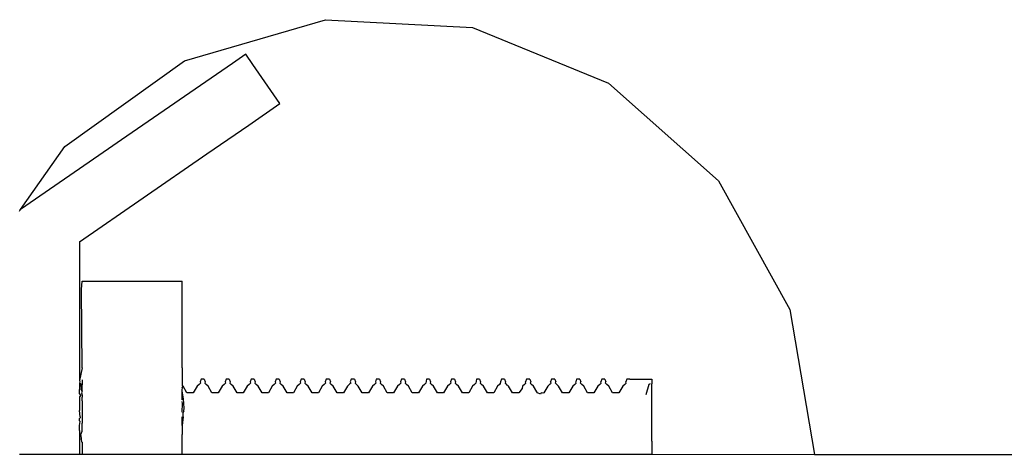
# Model space of a CAD drawing. Extents: x -1681 to 1519, y -1242 to 981.
# Tile 20 of 28: x -20 to 19, y 831 to 848. Entities that reach past the tile are written whole.
import ezdxf

# ---------------------------------------------------------------- set-up
doc = ezdxf.new("R2010")
doc.units = 0
doc.layers.get('0').update_dxf_attribs({"linetype": 'CONTINUOUS'})

msp = doc.modelspace()

# ---------------------------------------------------------------- linework, layer by layer
for p, q in [((-13.898, 846.365), (-8.259, 848.014)), ((-8.259, 848.014), (-2.392, 847.704)), ((-2.392, 847.704), (3.042, 845.47)), ((-11.45, 846.632), (-11.982, 846.264)), ((-11.166, 846.221), (-11.45, 846.632)), ((-18.674, 842.942), (-13.898, 846.365)), ((-11.982, 846.264), (-16.41, 843.206)), ((-10.086, 844.657), (-11.166, 846.221)), ((3.042, 845.47), (7.43, 841.563)), ((-11.331, 843.797), (-10.086, 844.657)), ((-13.002, 842.643), (-11.331, 843.797)), ((-16.41, 843.206), (-16.926, 842.85)), ((-20.441, 840.422), (-18.674, 842.942)), ((-16.926, 842.85), (-20.441, 840.422)), ((-18.086, 839.132), (-13.002, 842.643)), ((7.43, 841.563), (10.278, 836.424)), ((-20.486, 840.358), (-20.469, 840.382)), ((-20.469, 840.382), (-20.441, 840.422)), ((-18.086, 839.132), (-18.086, 838.882)), ((-18.086, 838.882), (-18.086, 838.593)), ((-18.086, 838.593), (-18.086, 838.186)), ((-18.086, 838.186), (-18.086, 837.923)), ((-18.086, 837.923), (-18.086, 837.559)), ((-18.086, 837.559), (-18.086, 837.24)), ((-18.005, 837.222), (-17.986, 837.56)), ((-17.986, 837.56), (-13.986, 837.56)), ((-13.986, 836.317), (-13.986, 837.56)), ((-18.086, 837.24), (-18.086, 837.061)), ((-17.986, 834.096), (-18.005, 837.222)), ((-18.086, 837.061), (-18.086, 836.742)), ((-18.086, 836.742), (-18.086, 836.632)), ((-18.086, 836.632), (-18.086, 833.588)), ((10.278, 836.424), (11.264, 830.631)), ((-13.986, 834.096), (-13.986, 836.317)), ((-17.986, 834.096), (-18.086, 833.588)), ((-13.986, 834.096), (-13.986, 833.407)), ((-18.086, 833.588), (-18.071, 833.533)), ((-17.986, 833.614), (-17.986, 833.407)), ((-13.236, 833.632), (-13.275, 833.533)), ((-13.111, 833.632), (-13.236, 833.632)), ((-13.111, 833.632), (-13.071, 833.533)), ((-12.236, 833.632), (-12.275, 833.533)), ((-12.111, 833.632), (-12.236, 833.632)), ((-12.111, 833.632), (-12.071, 833.533)), ((-11.236, 833.632), (-11.275, 833.533)), ((-11.111, 833.632), (-11.236, 833.632)), ((-11.111, 833.632), (-11.071, 833.533)), ((-10.236, 833.632), (-10.275, 833.533)), ((-10.111, 833.632), (-10.236, 833.632)), ((-10.111, 833.632), (-10.071, 833.533)), ((-9.236, 833.632), (-9.275, 833.533)), ((-9.111, 833.632), (-9.236, 833.632)), ((-9.111, 833.632), (-9.071, 833.533)), ((-8.236, 833.632), (-8.275, 833.533)), ((-8.111, 833.632), (-8.236, 833.632)), ((-8.111, 833.632), (-8.071, 833.533)), ((-7.236, 833.632), (-7.275, 833.533)), ((-7.111, 833.632), (-7.236, 833.632)), ((-7.111, 833.632), (-7.071, 833.533)), ((-6.236, 833.632), (-6.275, 833.533)), ((-6.111, 833.632), (-6.236, 833.632)), ((-6.111, 833.632), (-6.071, 833.533)), ((-5.236, 833.632), (-5.275, 833.533)), ((-5.111, 833.632), (-5.236, 833.632)), ((-5.111, 833.632), (-5.071, 833.533)), ((-4.236, 833.632), (-4.26, 833.477)), ((-4.111, 833.632), (-4.236, 833.632)), ((-4.111, 833.632), (-4.071, 833.533)), ((-3.236, 833.632), (-3.275, 833.533)), ((-3.111, 833.632), (-3.236, 833.632)), ((-3.111, 833.632), (-3.071, 833.533)), ((-2.236, 833.632), (-2.26, 833.477)), ((-2.111, 833.632), (-2.236, 833.632)), ((-2.111, 833.632), (-2.071, 833.533)), ((-1.236, 833.632), (-1.275, 833.533)), ((-1.111, 833.632), (-1.236, 833.632)), ((-1.111, 833.632), (-1.071, 833.533)), ((-0.236, 833.632), (-0.275, 833.533)), ((-0.111, 833.632), (-0.236, 833.632)), ((-0.111, 833.632), (-0.071, 833.533)), ((0.764, 833.632), (0.725, 833.533)), ((0.889, 833.632), (0.764, 833.632)), ((0.889, 833.632), (0.929, 833.533)), ((1.764, 833.632), (1.725, 833.533)), ((1.889, 833.632), (1.764, 833.632)), ((1.889, 833.632), (1.929, 833.533)), ((2.764, 833.632), (2.725, 833.533)), ((2.889, 833.632), (2.764, 833.632)), ((2.889, 833.632), (2.929, 833.533)), ((3.764, 833.632), (3.725, 833.533)), ((3.889, 833.632), (3.764, 833.632)), ((3.889, 833.632), (4.764, 833.632)), ((4.764, 833.632), (4.764, 833.451)), ((-18.071, 833.533), (-18.086, 833.476)), ((-18.038, 833.443), (-18.086, 833.476)), ((-18.086, 833.476), (-18.086, 833.225)), ((-18.086, 833.067), (-18.086, 833.225)), ((-17.986, 833.407), (-18.038, 833.443)), ((-18.038, 833.443), (-18.028, 833.23)), ((-17.986, 833.167), (-18.028, 833.23)), ((-17.986, 833.167), (-17.986, 833.407)), ((-13.955, 833.361), (-13.986, 833.407)), ((-13.986, 833.303), (-13.955, 833.361)), ((-13.975, 833.273), (-13.986, 833.303)), ((-13.986, 833.224), (-13.975, 833.273)), ((-13.986, 833.167), (-13.986, 833.224)), ((-13.798, 833.09), (-13.955, 833.361)), ((-13.392, 833.361), (-13.548, 833.09)), ((-13.314, 833.43), (-13.392, 833.361)), ((-13.287, 833.454), (-13.314, 833.43)), ((-13.26, 833.477), (-13.287, 833.454)), ((-13.275, 833.533), (-13.26, 833.477)), ((-13.071, 833.533), (-13.086, 833.477)), ((-13.086, 833.477), (-13.06, 833.454)), ((-13.06, 833.454), (-13.033, 833.43)), ((-12.955, 833.361), (-13.033, 833.43)), ((-12.798, 833.09), (-12.955, 833.361)), ((-12.392, 833.361), (-12.548, 833.09)), ((-12.314, 833.43), (-12.392, 833.361)), ((-12.287, 833.454), (-12.314, 833.43)), ((-12.26, 833.477), (-12.287, 833.454)), ((-12.275, 833.533), (-12.26, 833.477)), ((-12.071, 833.533), (-12.086, 833.477)), ((-12.086, 833.477), (-12.06, 833.454)), ((-12.06, 833.454), (-12.033, 833.43)), ((-11.955, 833.361), (-12.033, 833.43)), ((-11.798, 833.09), (-11.955, 833.361)), ((-11.392, 833.361), (-11.548, 833.09)), ((-11.314, 833.43), (-11.392, 833.361)), ((-11.287, 833.454), (-11.314, 833.43)), ((-11.26, 833.477), (-11.287, 833.454)), ((-11.275, 833.533), (-11.26, 833.477)), ((-11.071, 833.533), (-11.086, 833.477)), ((-11.086, 833.477), (-11.06, 833.454)), ((-11.06, 833.454), (-11.033, 833.43)), ((-10.955, 833.361), (-11.033, 833.43)), ((-10.798, 833.09), (-10.955, 833.361)), ((-10.392, 833.361), (-10.548, 833.09)), ((-10.314, 833.43), (-10.392, 833.361)), ((-10.287, 833.454), (-10.314, 833.43)), ((-10.26, 833.477), (-10.287, 833.454)), ((-10.275, 833.533), (-10.26, 833.477)), ((-10.071, 833.533), (-10.086, 833.477)), ((-10.086, 833.477), (-10.06, 833.454)), ((-10.06, 833.454), (-10.033, 833.43)), ((-9.955, 833.361), (-10.033, 833.43)), ((-9.798, 833.09), (-9.955, 833.361)), ((-9.392, 833.361), (-9.548, 833.09)), ((-9.314, 833.43), (-9.392, 833.361)), ((-9.287, 833.454), (-9.314, 833.43)), ((-9.26, 833.477), (-9.287, 833.454)), ((-9.275, 833.533), (-9.26, 833.477)), ((-9.071, 833.533), (-9.086, 833.477)), ((-9.086, 833.477), (-9.06, 833.454)), ((-9.06, 833.454), (-9.033, 833.43)), ((-8.955, 833.361), (-9.033, 833.43)), ((-8.798, 833.09), (-8.955, 833.361)), ((-8.392, 833.361), (-8.548, 833.09)), ((-8.314, 833.43), (-8.392, 833.361)), ((-8.287, 833.454), (-8.314, 833.43)), ((-8.26, 833.477), (-8.287, 833.454)), ((-8.275, 833.533), (-8.26, 833.477)), ((-8.071, 833.533), (-8.086, 833.477)), ((-8.086, 833.477), (-8.06, 833.454)), ((-8.06, 833.454), (-8.033, 833.43)), ((-7.955, 833.361), (-8.033, 833.43)), ((-7.798, 833.09), (-7.955, 833.361)), ((-7.392, 833.361), (-7.548, 833.09)), ((-7.314, 833.43), (-7.392, 833.361)), ((-7.287, 833.454), (-7.314, 833.43)), ((-7.26, 833.477), (-7.287, 833.454)), ((-7.275, 833.533), (-7.26, 833.477)), ((-7.071, 833.533), (-7.086, 833.477)), ((-7.086, 833.477), (-7.06, 833.454)), ((-7.06, 833.454), (-7.033, 833.43)), ((-6.955, 833.361), (-7.033, 833.43)), ((-6.798, 833.09), (-6.955, 833.361)), ((-6.392, 833.361), (-6.548, 833.09)), ((-6.314, 833.43), (-6.392, 833.361)), ((-6.287, 833.454), (-6.314, 833.43)), ((-6.26, 833.477), (-6.287, 833.454)), ((-6.275, 833.533), (-6.26, 833.477)), ((-6.071, 833.533), (-6.086, 833.477)), ((-6.086, 833.477), (-6.06, 833.454)), ((-6.06, 833.454), (-6.033, 833.43)), ((-5.955, 833.361), (-6.033, 833.43)), ((-5.798, 833.09), (-5.955, 833.361)), ((-5.392, 833.361), (-5.548, 833.09)), ((-5.314, 833.43), (-5.392, 833.361)), ((-5.287, 833.454), (-5.314, 833.43)), ((-5.26, 833.477), (-5.287, 833.454)), ((-5.275, 833.533), (-5.26, 833.477)), ((-5.071, 833.533), (-5.086, 833.477)), ((-5.086, 833.477), (-5.06, 833.454)), ((-5.06, 833.454), (-5.033, 833.43)), ((-4.955, 833.361), (-5.033, 833.43)), ((-4.798, 833.09), (-4.955, 833.361)), ((-4.392, 833.361), (-4.548, 833.09)), ((-4.314, 833.43), (-4.392, 833.361)), ((-4.314, 833.43), (-4.26, 833.477)), ((-4.071, 833.533), (-4.086, 833.477)), ((-4.086, 833.477), (-4.06, 833.454)), ((-4.06, 833.454), (-4.033, 833.43)), ((-3.955, 833.361), (-4.033, 833.43)), ((-3.798, 833.09), (-3.955, 833.361)), ((-3.392, 833.361), (-3.548, 833.09)), ((-3.314, 833.43), (-3.392, 833.361)), ((-3.287, 833.454), (-3.314, 833.43)), ((-3.26, 833.477), (-3.287, 833.454)), ((-3.275, 833.533), (-3.26, 833.477)), ((-3.071, 833.533), (-3.086, 833.477)), ((-3.086, 833.477), (-3.06, 833.454)), ((-3.06, 833.454), (-3.033, 833.43)), ((-2.955, 833.361), (-3.033, 833.43)), ((-2.798, 833.09), (-2.955, 833.361)), ((-2.392, 833.361), (-2.548, 833.09)), ((-2.314, 833.43), (-2.392, 833.361)), ((-2.314, 833.43), (-2.26, 833.477)), ((-2.071, 833.533), (-2.086, 833.477)), ((-2.086, 833.477), (-2.06, 833.454)), ((-2.06, 833.454), (-2.033, 833.43)), ((-1.955, 833.361), (-2.033, 833.43)), ((-1.798, 833.09), (-1.955, 833.361)), ((-1.392, 833.361), (-1.548, 833.09)), ((-1.314, 833.43), (-1.392, 833.361)), ((-1.286, 833.458), (-1.314, 833.43)), ((-1.275, 833.533), (-1.286, 833.458)), ((-1.071, 833.533), (-1.086, 833.477)), ((-1.086, 833.477), (-1.06, 833.454)), ((-1.06, 833.454), (-1.021, 833.398)), ((-0.988, 833.39), (-1.021, 833.398)), ((-0.955, 833.361), (-0.988, 833.39)), ((-0.798, 833.09), (-0.955, 833.361)), ((-0.415, 833.261), (-0.548, 833.09)), ((-0.392, 833.361), (-0.415, 833.261)), ((-0.314, 833.43), (-0.392, 833.361)), ((-0.287, 833.454), (-0.314, 833.43)), ((-0.287, 833.454), (-0.26, 833.477)), ((-0.26, 833.477), (-0.275, 833.533)), ((-0.071, 833.533), (-0.086, 833.477)), ((-0.086, 833.477), (-0.06, 833.454)), ((-0.06, 833.454), (-0.033, 833.43)), ((0.045, 833.361), (-0.033, 833.43)), ((0.175, 833.129), (0.045, 833.361)), ((0.608, 833.361), (0.452, 833.09)), ((0.686, 833.43), (0.608, 833.361)), ((0.713, 833.454), (0.686, 833.43)), ((0.713, 833.454), (0.74, 833.477)), ((0.74, 833.477), (0.725, 833.533)), ((0.914, 833.477), (0.929, 833.533)), ((0.967, 833.43), (0.914, 833.477)), ((1.045, 833.361), (0.967, 833.43)), ((1.202, 833.09), (1.045, 833.361)), ((1.608, 833.361), (1.452, 833.09)), ((1.686, 833.43), (1.608, 833.361)), ((1.713, 833.454), (1.686, 833.43)), ((1.713, 833.454), (1.74, 833.477)), ((1.74, 833.477), (1.725, 833.533)), ((1.914, 833.477), (1.929, 833.533)), ((1.914, 833.477), (1.967, 833.43)), ((2.045, 833.361), (1.967, 833.43)), ((2.202, 833.09), (2.045, 833.361)), ((2.608, 833.361), (2.452, 833.09)), ((2.686, 833.43), (2.608, 833.361)), ((2.713, 833.454), (2.686, 833.43)), ((2.713, 833.454), (2.74, 833.477)), ((2.74, 833.477), (2.725, 833.533)), ((2.914, 833.477), (2.929, 833.533)), ((2.967, 833.43), (2.914, 833.477)), ((3.045, 833.361), (2.967, 833.43)), ((3.202, 833.09), (3.045, 833.361)), ((3.608, 833.361), (3.452, 833.09)), ((3.685, 833.429), (3.608, 833.361)), ((3.713, 833.453), (3.685, 833.429)), ((3.713, 833.453), (3.74, 833.476)), ((3.74, 833.476), (3.725, 833.533)), ((4.643, 833.421), (4.529, 833.006)), ((4.698, 833.456), (4.643, 833.421)), ((4.764, 832.93), (4.764, 833.451)), ((-18.038, 832.995), (-18.086, 833.067)), ((-18.038, 832.995), (-18.086, 832.935)), ((-18.086, 832.935), (-18.086, 832.743)), ((-17.986, 833.167), (-18.015, 833.095)), ((-18.015, 833.095), (-17.986, 832.999)), ((-17.986, 832.999), (-17.986, 832.917)), ((-17.986, 832.768), (-17.986, 832.917)), ((-13.986, 832.81), (-13.986, 833.167)), ((-13.938, 832.846), (-13.986, 833.167)), ((-13.913, 832.475), (-13.938, 832.846)), ((-13.548, 833.09), (-13.798, 833.09)), ((-12.548, 833.09), (-12.798, 833.09)), ((-11.548, 833.09), (-11.798, 833.09)), ((-10.548, 833.09), (-10.798, 833.09)), ((-9.548, 833.09), (-9.798, 833.09)), ((-8.548, 833.09), (-8.798, 833.09)), ((-7.548, 833.09), (-7.798, 833.09)), ((-6.548, 833.09), (-6.798, 833.09)), ((-5.548, 833.09), (-5.798, 833.09)), ((-4.548, 833.09), (-4.798, 833.09)), ((-3.548, 833.09), (-3.798, 833.09)), ((-2.548, 833.09), (-2.798, 833.09)), ((-1.548, 833.09), (-1.798, 833.09)), ((-0.548, 833.09), (-0.798, 833.09)), ((0.202, 833.09), (0.175, 833.129)), ((0.327, 833.042), (0.202, 833.09)), ((0.344, 833.09), (0.327, 833.042)), ((0.412, 833.075), (0.344, 833.09)), ((0.452, 833.09), (0.412, 833.075)), ((1.452, 833.09), (1.202, 833.09)), ((2.452, 833.09), (2.202, 833.09)), ((3.452, 833.09), (3.202, 833.09)), ((4.764, 832.132), (4.764, 832.93)), ((-18.086, 832.743), (-18.086, 832.39)), ((-17.986, 832.768), (-17.986, 832.728)), ((-17.986, 832.728), (-17.986, 832.702)), ((-17.986, 832.702), (-17.986, 832.25)), ((-13.986, 832.315), (-13.978, 832.659)), ((-13.978, 832.659), (-13.984, 832.743)), ((-13.926, 832.362), (-13.913, 832.475)), ((-18.069, 832.132), (-18.086, 832.39)), ((-18.067, 832.097), (-18.086, 832.063)), ((-18.086, 831.966), (-18.086, 832.063)), ((-18.069, 832.132), (-18.067, 832.097)), ((-17.986, 832.25), (-17.986, 832.132)), ((-17.986, 832.132), (-17.986, 831.879)), ((-13.986, 831.786), (-13.986, 832.132)), ((-13.944, 832.128), (-13.986, 831.786)), ((-13.926, 832.362), (-13.956, 832.306)), ((-13.944, 832.128), (-13.956, 832.306)), ((4.764, 832.095), (4.764, 832.132)), ((4.764, 831.153), (4.764, 832.095)), ((-18.059, 831.942), (-18.086, 831.966)), ((-18.086, 831.779), (-18.059, 831.942)), ((-18.086, 831.586), (-18.086, 831.779)), ((-17.986, 831.554), (-17.986, 831.879)), ((-13.986, 831.786), (-13.986, 831.421)), ((-18.086, 831.586), (-18.086, 831.027)), ((-18.03, 831.421), (-17.986, 831.554)), ((-18.005, 831.279), (-18.03, 831.421)), ((-18.019, 831.233), (-18.005, 831.279)), ((-18.019, 831.233), (-18.014, 831.138)), ((-13.986, 830.632), (-13.986, 831.421)), ((-18.086, 831.027), (-18.086, 830.632)), ((-17.986, 831.117), (-18.014, 831.138)), ((-17.986, 831.117), (-17.986, 830.632)), ((4.764, 831.153), (4.764, 830.632)), ((-20.486, 830.632), (-19.286, 830.632)), ((-19.286, 830.632), (-18.086, 830.632)), ((-18.086, 830.632), (-18.048, 830.632)), ((-18.048, 830.632), (-17.986, 830.632)), ((-17.986, 830.632), (-15.986, 830.632)), ((-15.986, 830.632), (-13.986, 830.632)), ((-13.986, 830.632), (-13.861, 830.632)), ((-13.861, 830.632), (-13.798, 830.632)), ((-13.798, 830.632), (-13.705, 830.632)), ((-13.705, 830.632), (-13.642, 830.632)), ((-13.642, 830.632), (-13.548, 830.632)), ((-13.548, 830.632), (-13.298, 830.632)), ((-13.298, 830.632), (-13.205, 830.632)), ((-13.205, 830.632), (-13.142, 830.632)), ((-13.142, 830.632), (-13.048, 830.632)), ((-13.048, 830.632), (-12.986, 830.632)), ((-12.986, 830.632), (-12.861, 830.632)), ((-12.861, 830.632), (-12.798, 830.632)), ((-12.798, 830.632), (-12.705, 830.632)), ((-12.705, 830.632), (-12.642, 830.632)), ((-12.642, 830.632), (-12.548, 830.632)), ((-12.548, 830.632), (-12.486, 830.632)), ((-12.486, 830.632), (-12.361, 830.632)), ((-12.361, 830.632), (-12.298, 830.632)), ((-12.298, 830.632), (-12.205, 830.632)), ((-12.205, 830.632), (-12.142, 830.632)), ((-12.142, 830.632), (-11.986, 830.632)), ((-11.986, 830.632), (-11.861, 830.632)), ((-11.861, 830.632), (-11.798, 830.632)), ((-11.798, 830.632), (-11.705, 830.632)), ((-11.705, 830.632), (-11.642, 830.632)), ((-11.642, 830.632), (-11.548, 830.632)), ((-11.548, 830.632), (-11.298, 830.632)), ((-11.298, 830.632), (-11.205, 830.632)), ((-11.205, 830.632), (-11.142, 830.632)), ((-11.142, 830.632), (-11.048, 830.632)), ((-11.048, 830.632), (-10.986, 830.632)), ((-10.986, 830.632), (-10.861, 830.632)), ((-10.861, 830.632), (-10.798, 830.632)), ((-10.798, 830.632), (-10.705, 830.632)), ((-10.705, 830.632), (-10.642, 830.632)), ((-10.642, 830.632), (-10.548, 830.632)), ((-10.548, 830.632), (-10.486, 830.632)), ((-10.486, 830.632), (-10.361, 830.632)), ((-10.361, 830.632), (-10.298, 830.632)), ((-10.298, 830.632), (-10.205, 830.632)), ((-10.205, 830.632), (-10.142, 830.632)), ((-10.142, 830.632), (-9.986, 830.632)), ((-9.986, 830.632), (-9.861, 830.632)), ((-9.861, 830.632), (-9.798, 830.632)), ((-9.798, 830.632), (-9.705, 830.632)), ((-9.705, 830.632), (-9.642, 830.632)), ((-9.642, 830.632), (-9.548, 830.632)), ((-9.548, 830.632), (-9.298, 830.632)), ((-9.298, 830.632), (-9.205, 830.632)), ((-9.205, 830.632), (-9.142, 830.632)), ((-9.142, 830.632), (-9.048, 830.632)), ((-9.048, 830.632), (-8.986, 830.632)), ((-8.986, 830.632), (-8.861, 830.632)), ((-8.861, 830.632), (-8.798, 830.632)), ((-8.798, 830.632), (-8.705, 830.632)), ((-8.705, 830.632), (-8.642, 830.632)), ((-8.642, 830.632), (-8.548, 830.632)), ((-8.548, 830.632), (-8.486, 830.632)), ((-8.486, 830.632), (-8.361, 830.632)), ((-8.361, 830.632), (-8.298, 830.632)), ((-8.298, 830.632), (-8.205, 830.632)), ((-8.205, 830.632), (-8.142, 830.632)), ((-8.142, 830.632), (-8.048, 830.632)), ((-8.048, 830.632), (-7.986, 830.632)), ((-7.986, 830.632), (-7.861, 830.632)), ((-7.861, 830.632), (-7.798, 830.632)), ((-7.798, 830.632), (-7.705, 830.632)), ((-7.705, 830.632), (-7.642, 830.632)), ((-7.642, 830.632), (-7.548, 830.632)), ((-7.548, 830.632), (-7.486, 830.632)), ((-7.486, 830.632), (-7.361, 830.632)), ((-7.361, 830.632), (-7.298, 830.632)), ((-7.298, 830.632), (-7.205, 830.632)), ((-7.205, 830.632), (-7.142, 830.632)), ((-7.142, 830.632), (-7.048, 830.632)), ((-7.048, 830.632), (-6.986, 830.632)), ((-6.986, 830.632), (-6.861, 830.632)), ((-6.861, 830.632), (-6.705, 830.632)), ((-6.705, 830.632), (-6.642, 830.632)), ((-6.642, 830.632), (-6.548, 830.632)), ((-6.548, 830.632), (-6.486, 830.632)), ((-6.486, 830.632), (-6.361, 830.632)), ((-6.361, 830.632), (-6.298, 830.632)), ((-6.298, 830.632), (-6.205, 830.632)), ((-6.205, 830.632), (-6.142, 830.632)), ((-6.142, 830.632), (-6.048, 830.632)), ((-6.048, 830.632), (-5.986, 830.632)), ((-5.986, 830.632), (-5.861, 830.632)), ((-5.861, 830.632), (-5.798, 830.632)), ((-5.798, 830.632), (-5.705, 830.632)), ((-5.705, 830.632), (-5.642, 830.632)), ((-5.642, 830.632), (-5.548, 830.632)), ((-5.548, 830.632), (-5.486, 830.632)), ((-5.486, 830.632), (-5.361, 830.632)), ((-5.361, 830.632), (-5.298, 830.632)), ((-5.298, 830.632), (-5.205, 830.632)), ((-5.205, 830.632), (-5.142, 830.632)), ((-5.142, 830.632), (-5.048, 830.632)), ((-5.048, 830.632), (-4.986, 830.632)), ((-4.986, 830.632), (-4.861, 830.632)), ((-4.861, 830.632), (-4.705, 830.632)), ((-4.705, 830.632), (-4.642, 830.632)), ((-4.642, 830.632), (-4.548, 830.632)), ((-4.548, 830.632), (-4.486, 830.632)), ((-4.486, 830.632), (-4.361, 830.632)), ((-4.361, 830.632), (-4.298, 830.632)), ((-4.298, 830.632), (-4.205, 830.632)), ((-4.205, 830.632), (-4.142, 830.632)), ((-4.142, 830.632), (-4.048, 830.632)), ((-4.048, 830.632), (-3.986, 830.632)), ((-3.986, 830.632), (-3.861, 830.632)), ((-3.861, 830.632), (-3.798, 830.632)), ((-3.798, 830.632), (-3.705, 830.632)), ((-3.705, 830.632), (-3.548, 830.632)), ((-3.548, 830.632), (-3.486, 830.632)), ((-3.486, 830.632), (-3.361, 830.632)), ((-3.361, 830.632), (-3.298, 830.632)), ((-3.298, 830.632), (-3.205, 830.632)), ((-3.205, 830.632), (-3.142, 830.632)), ((-3.142, 830.632), (-3.048, 830.632)), ((-3.048, 830.632), (-2.986, 830.632)), ((-2.986, 830.632), (-2.861, 830.632)), ((-2.861, 830.632), (-2.798, 830.632)), ((-2.798, 830.632), (-2.705, 830.632)), ((-2.705, 830.632), (-2.642, 830.632)), ((-2.642, 830.632), (-2.548, 830.632)), ((-2.548, 830.632), (-2.486, 830.632)), ((-2.486, 830.632), (-2.361, 830.632)), ((-2.361, 830.632), (-2.298, 830.632)), ((-2.298, 830.632), (-2.142, 830.632)), ((-2.142, 830.632), (-2.048, 830.632)), ((-2.048, 830.632), (-1.986, 830.632)), ((-1.986, 830.632), (-1.861, 830.632)), ((-1.861, 830.632), (-1.798, 830.632)), ((-1.798, 830.632), (-1.705, 830.632)), ((-1.705, 830.632), (-1.548, 830.632)), ((-1.548, 830.632), (-1.486, 830.632)), ((-1.486, 830.632), (-1.361, 830.632)), ((-1.361, 830.632), (-1.298, 830.632)), ((-1.298, 830.632), (-1.205, 830.632)), ((-1.205, 830.632), (-1.142, 830.632)), ((-1.142, 830.632), (-1.048, 830.632)), ((-1.048, 830.632), (-0.986, 830.632)), ((-0.986, 830.632), (-0.861, 830.632)), ((-0.861, 830.632), (-0.798, 830.632)), ((-0.798, 830.632), (-0.705, 830.632)), ((-0.705, 830.632), (-0.642, 830.632)), ((-0.642, 830.632), (-0.548, 830.632)), ((-0.548, 830.632), (-0.298, 830.632)), ((-0.298, 830.632), (-0.205, 830.632)), ((-0.205, 830.632), (-0.142, 830.632)), ((-0.142, 830.632), (-0.048, 830.632)), ((-0.048, 830.632), (0.014, 830.632)), ((0.014, 830.632), (0.139, 830.632)), ((0.139, 830.632), (0.202, 830.632)), ((0.202, 830.632), (0.295, 830.632)), ((0.295, 830.632), (0.358, 830.632)), ((0.358, 830.632), (0.452, 830.632)), ((0.452, 830.632), (0.514, 830.632)), ((0.514, 830.632), (0.639, 830.632)), ((0.639, 830.632), (0.702, 830.632)), ((0.702, 830.632), (0.795, 830.632)), ((0.795, 830.632), (0.858, 830.632)), ((0.858, 830.632), (1.014, 830.632)), ((1.014, 830.632), (1.139, 830.632)), ((1.139, 830.632), (1.202, 830.632)), ((1.202, 830.632), (1.295, 830.632)), ((1.295, 830.632), (1.358, 830.632)), ((1.358, 830.632), (1.452, 830.632)), ((1.452, 830.632), (1.702, 830.632)), ((1.702, 830.632), (1.795, 830.632)), ((1.795, 830.632), (1.858, 830.632)), ((1.858, 830.632), (1.952, 830.632)), ((1.952, 830.632), (2.014, 830.632)), ((2.014, 830.632), (2.139, 830.632)), ((2.139, 830.632), (2.202, 830.632)), ((2.202, 830.632), (2.295, 830.632)), ((2.295, 830.632), (2.358, 830.632)), ((2.358, 830.632), (2.452, 830.632)), ((2.452, 830.632), (2.514, 830.632)), ((2.514, 830.632), (2.639, 830.632)), ((2.639, 830.632), (2.702, 830.632)), ((2.702, 830.632), (2.795, 830.632)), ((2.795, 830.632), (2.858, 830.632)), ((2.858, 830.632), (3.014, 830.632)), ((3.014, 830.632), (3.139, 830.632)), ((3.139, 830.632), (3.202, 830.632)), ((3.202, 830.632), (3.295, 830.632)), ((3.295, 830.632), (3.358, 830.632)), ((3.358, 830.632), (3.452, 830.632)), ((3.452, 830.632), (3.702, 830.632)), ((3.702, 830.632), (3.795, 830.632)), ((3.795, 830.632), (3.858, 830.632)), ((3.858, 830.632), (3.952, 830.632)), ((3.952, 830.632), (4.014, 830.632)), ((4.014, 830.632), (4.202, 830.632)), ((4.202, 830.632), (4.358, 830.632)), ((4.358, 830.632), (4.514, 830.632)), ((4.514, 830.632), (4.764, 830.632)), ((4.764, 830.632), (11.264, 830.631)), ((11.264, 830.631), (28.051, 830.631))]:
    msp.add_line(p, q)

doc.saveas('drawing.dxf')
